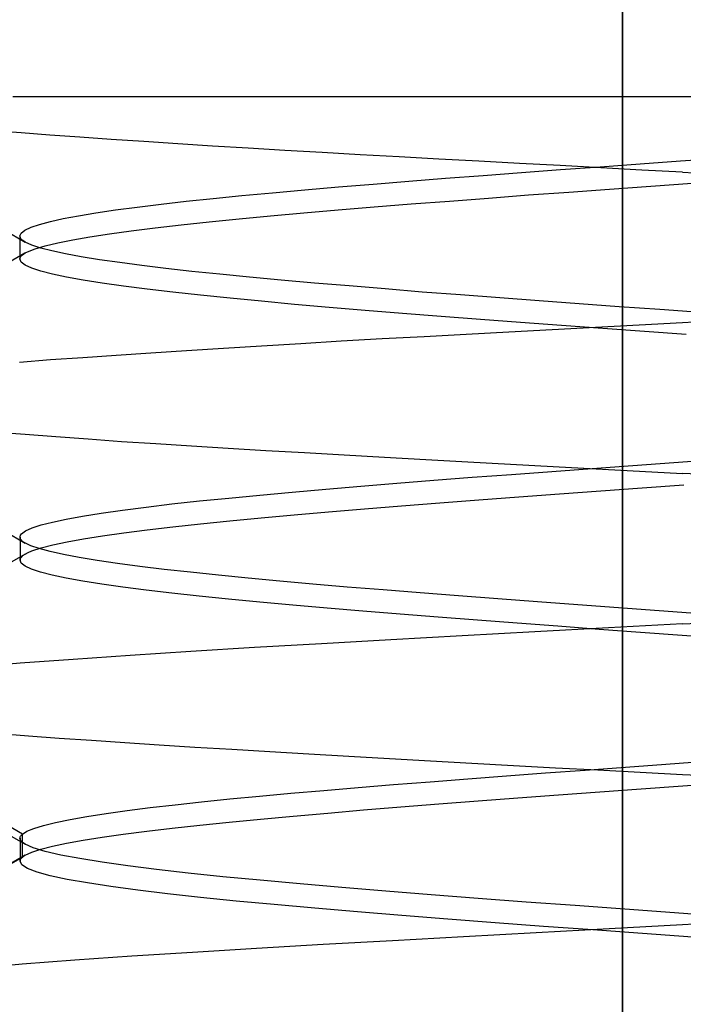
# Model space of a CAD drawing. Header units: millimetres. Extents: x 0 to 93, y -1.2 to 50.
# Tile 23 of 140: x 6.5 to 7.6, y 5.3 to 6.9. Entities that reach past the tile are written whole.
import ezdxf

# ---------------------------------------------------------------- set-up
doc = ezdxf.new("R2010")
doc.units = ezdxf.units.MM
doc.layers.add('MAIN-1', color=7, linetype='Continuous')
doc.layers.add('MAIN-2', color=7, linetype='Continuous')

msp = doc.modelspace()

# ---------------------------------------------------------------- linework, layer by layer
at = {"layer": 'MAIN-1'}
for p, q in [((7.5, 8), (7.5, 1.288)), ((6.5077, 5.5401), (6.5079, 5.5403)), ((6.5077, 5.5401), (6.5079, 5.5403)), ((6.5079, 5.5403), (6.5081, 5.5404)), ((6.5079, 5.5403), (6.5081, 5.5404)), ((6.5081, 5.5404), (6.5083, 5.5405)), ((6.5081, 5.5404), (6.5083, 5.5405)), ((6.5083, 5.5405), (6.5085, 5.5407)), ((6.5083, 5.5405), (6.5085, 5.5407)), ((6.5085, 5.5407), (6.5087, 5.5408)), ((6.5085, 5.5407), (6.5087, 5.5408)), ((6.5087, 5.5408), (6.509, 5.5409)), ((6.5087, 5.5408), (6.509, 5.5409))]:
    msp.add_line(p, q, dxfattribs=at)
at = {"layer": 'MAIN-2'}
for p, q in [((7.5, 9), (7.5, 0)), ((7.5, 0), (7.5, 9)), ((7.5, 0.8), (7.5, 8)), ((6.5652, 6.8), (6.4882, 6.8)), ((6.6482, 6.8), (6.5652, 6.8)), ((6.7336, 6.8), (6.6482, 6.8)), ((6.8191, 6.8), (6.7336, 6.8)), ((6.9035, 6.8), (6.8191, 6.8)), ((6.9878, 6.8), (6.9035, 6.8)), ((7.0766, 6.8), (6.9878, 6.8)), ((7.1734, 6.8), (7.0766, 6.8)), ((7.2744, 6.8), (7.1734, 6.8)), ((7.3741, 6.8), (7.2744, 6.8)), ((7.4702, 6.8), (7.3741, 6.8)), ((7.5628, 6.8), (7.4702, 6.8)), ((7.6537, 6.8), (7.5628, 6.8)), ((6.502, 6.7403), (6.4566, 6.7439)), ((6.502, 6.7403), (6.4566, 6.7439)), ((6.5497, 6.7367), (6.502, 6.7403)), ((6.5497, 6.7367), (6.502, 6.7403)), ((6.5996, 6.7331), (6.5497, 6.7367)), ((6.5996, 6.7331), (6.5497, 6.7367)), ((6.6517, 6.7295), (6.5996, 6.7331)), ((6.6517, 6.7295), (6.5996, 6.7331)), ((6.7059, 6.7258), (6.6517, 6.7295)), ((6.7059, 6.7258), (6.6517, 6.7295)), ((6.7619, 6.7222), (6.7059, 6.7258)), ((6.7619, 6.7222), (6.7059, 6.7258)), ((6.8196, 6.7185), (6.7619, 6.7222)), ((6.8196, 6.7185), (6.7619, 6.7222)), ((6.8789, 6.7148), (6.8196, 6.7185)), ((6.8789, 6.7148), (6.8196, 6.7185)), ((6.9396, 6.7112), (6.8789, 6.7148)), ((6.9396, 6.7112), (6.8789, 6.7148)), ((7.0016, 6.7075), (6.9396, 6.7112)), ((7.0016, 6.7075), (6.9396, 6.7112)), ((7.065, 6.7039), (7.0016, 6.7075)), ((7.065, 6.7039), (7.0016, 6.7075)), ((7.1296, 6.7003), (7.065, 6.7039)), ((7.1296, 6.7003), (7.065, 6.7039)), ((7.1953, 6.6967), (7.1296, 6.7003)), ((7.1953, 6.6967), (7.1296, 6.7003)), ((7.2618, 6.6931), (7.1953, 6.6967)), ((7.2618, 6.6931), (7.1953, 6.6967)), ((7.329, 6.6895), (7.2618, 6.6931)), ((7.329, 6.6895), (7.2618, 6.6931)), ((7.3965, 6.6859), (7.329, 6.6895)), ((7.3965, 6.6859), (7.329, 6.6895)), ((7.4631, 6.6841), (7.5295, 6.689)), ((7.4631, 6.6841), (7.5295, 6.689)), ((7.5295, 6.689), (7.5963, 6.6938)), ((7.5295, 6.689), (7.5963, 6.6938)), ((7.5963, 6.6938), (7.6631, 6.6987)), ((7.5963, 6.6938), (7.6631, 6.6987)), ((7.2689, 6.6697), (7.3326, 6.6745)), ((7.2689, 6.6697), (7.3326, 6.6745)), ((7.3326, 6.6745), (7.3974, 6.6793)), ((7.3326, 6.6745), (7.3974, 6.6793)), ((7.4643, 6.6823), (7.3965, 6.6859)), ((7.4643, 6.6823), (7.3965, 6.6859)), ((7.3974, 6.6793), (7.4631, 6.6841)), ((7.3974, 6.6793), (7.4631, 6.6841)), ((7.5321, 6.6786), (7.4643, 6.6823)), ((7.5321, 6.6786), (7.4643, 6.6823)), ((7.6, 6.675), (7.5321, 6.6786)), ((7.6, 6.675), (7.5321, 6.6786)), ((7.6, 6.675), (7.6711, 6.6712)), ((7.6, 6.675), (7.6711, 6.6712)), ((7.0287, 6.6506), (7.0865, 6.6554)), ((7.0287, 6.6506), (7.0865, 6.6554)), ((7.0865, 6.6554), (7.1458, 6.6602)), ((7.0865, 6.6554), (7.1458, 6.6602)), ((7.1458, 6.6602), (7.2066, 6.6649)), ((7.1458, 6.6602), (7.2066, 6.6649)), ((7.2066, 6.6649), (7.2689, 6.6697)), ((7.2066, 6.6649), (7.2689, 6.6697)), ((7.5471, 6.652), (7.6156, 6.657)), ((7.5471, 6.652), (7.6156, 6.657)), ((6.8684, 6.6361), (6.9191, 6.6409)), ((6.8684, 6.6361), (6.9191, 6.6409)), ((6.9191, 6.6409), (6.9727, 6.6458)), ((6.9191, 6.6409), (6.9727, 6.6458)), ((6.9727, 6.6458), (7.0287, 6.6506)), ((6.9727, 6.6458), (7.0287, 6.6506)), ((7.3439, 6.6372), (7.411, 6.6421)), ((7.3439, 6.6372), (7.411, 6.6421)), ((7.411, 6.6421), (7.4788, 6.6471)), ((7.411, 6.6421), (7.4788, 6.6471)), ((7.4788, 6.6471), (7.5471, 6.652)), ((7.4788, 6.6471), (7.5471, 6.652)), ((6.7342, 6.6219), (6.7762, 6.6267)), ((6.7342, 6.6219), (6.7762, 6.6267)), ((6.7762, 6.6267), (6.8208, 6.6314)), ((6.7762, 6.6267), (6.8208, 6.6314)), ((6.8208, 6.6314), (6.8684, 6.6361)), ((6.8208, 6.6314), (6.8684, 6.6361)), ((7.088, 6.6173), (7.1496, 6.6223)), ((7.088, 6.6173), (7.1496, 6.6223)), ((7.1496, 6.6223), (7.2129, 6.6272)), ((7.1496, 6.6223), (7.2129, 6.6272)), ((7.2129, 6.6272), (7.2778, 6.6322)), ((7.2129, 6.6272), (7.2778, 6.6322)), ((7.2778, 6.6322), (7.3439, 6.6372)), ((7.2778, 6.6322), (7.3439, 6.6372)), ((6.597, 6.6027), (6.6258, 6.6075)), ((6.597, 6.6027), (6.6258, 6.6075)), ((6.6258, 6.6075), (6.6585, 6.6123)), ((6.6258, 6.6075), (6.6585, 6.6123)), ((6.6585, 6.6123), (6.6948, 6.6171)), ((6.6585, 6.6123), (6.6948, 6.6171)), ((6.6948, 6.6171), (6.7342, 6.6219)), ((6.6948, 6.6171), (6.7342, 6.6219)), ((6.9161, 6.6025), (6.9711, 6.6074)), ((6.9161, 6.6025), (6.9711, 6.6074)), ((6.9711, 6.6074), (7.0284, 6.6124)), ((6.9711, 6.6074), (7.0284, 6.6124)), ((7.0284, 6.6124), (7.088, 6.6173)), ((7.0284, 6.6124), (7.088, 6.6173)), ((6.5327, 6.5884), (6.5506, 6.5932)), ((6.5327, 6.5884), (6.5506, 6.5932)), ((6.5506, 6.5932), (6.572, 6.5979)), ((6.5506, 6.5932), (6.572, 6.5979)), ((6.572, 6.5979), (6.597, 6.6027)), ((6.572, 6.5979), (6.597, 6.6027)), ((6.7679, 6.5876), (6.8143, 6.5925)), ((6.7679, 6.5876), (6.8143, 6.5925)), ((6.8143, 6.5925), (6.8638, 6.5975)), ((6.8143, 6.5925), (6.8638, 6.5975)), ((6.8638, 6.5975), (6.9161, 6.6025)), ((6.8638, 6.5975), (6.9161, 6.6025)), ((6.4752, 6.5786), (6.5087, 6.5591)), ((6.5, 6.5692), (6.502, 6.574)), ((6.5, 6.5692), (6.502, 6.574)), ((6.502, 6.574), (6.5082, 6.5788)), ((6.502, 6.574), (6.5082, 6.5788)), ((6.5082, 6.5788), (6.5185, 6.5836)), ((6.5082, 6.5788), (6.5185, 6.5836)), ((6.5185, 6.5836), (6.5327, 6.5884)), ((6.5185, 6.5836), (6.5327, 6.5884)), ((6.6487, 6.5727), (6.6849, 6.5777)), ((6.6487, 6.5727), (6.6849, 6.5777)), ((6.6849, 6.5777), (6.7247, 6.5826)), ((6.6849, 6.5777), (6.7247, 6.5826)), ((6.7247, 6.5826), (6.7679, 6.5876)), ((6.7247, 6.5826), (6.7679, 6.5876)), ((6.5003, 6.5675), (6.5, 6.5692)), ((6.5003, 6.5675), (6.5, 6.5692)), ((6.5001, 6.5692), (6.5001, 6.566)), ((6.5001, 6.566), (6.5001, 6.5628)), ((6.5001, 6.5628), (6.5001, 6.5596)), ((6.5001, 6.5596), (6.5001, 6.5565)), ((6.501, 6.5658), (6.5003, 6.5675)), ((6.501, 6.5658), (6.5003, 6.5675)), ((6.5023, 6.5641), (6.501, 6.5658)), ((6.5023, 6.5641), (6.501, 6.5658)), ((6.504, 6.5624), (6.5023, 6.5641)), ((6.504, 6.5624), (6.5023, 6.5641)), ((6.5063, 6.5607), (6.504, 6.5624)), ((6.5063, 6.5607), (6.504, 6.5624)), ((6.509, 6.559), (6.5063, 6.5607)), ((6.509, 6.559), (6.5063, 6.5607)), ((6.5198, 6.554), (6.509, 6.559)), ((6.5198, 6.554), (6.509, 6.559)), ((6.542, 6.5529), (6.5628, 6.5578)), ((6.542, 6.5529), (6.5628, 6.5578)), ((6.5628, 6.5578), (6.5876, 6.5628)), ((6.5628, 6.5578), (6.5876, 6.5628)), ((6.5876, 6.5628), (6.6163, 6.5678)), ((6.5876, 6.5628), (6.6163, 6.5678)), ((6.6163, 6.5678), (6.6487, 6.5727)), ((6.6163, 6.5678), (6.6487, 6.5727)), ((6.5084, 6.5406), (6.4748, 6.5211)), ((6.5001, 6.5565), (6.5001, 6.5533)), ((6.5001, 6.5533), (6.5001, 6.5501)), ((6.5001, 6.5501), (6.5001, 6.5469)), ((6.5001, 6.5469), (6.5001, 6.5437)), ((6.5001, 6.5437), (6.5001, 6.5405)), ((6.5001, 6.5405), (6.5001, 6.5373)), ((6.5057, 6.539), (6.5089, 6.541)), ((6.5057, 6.539), (6.5089, 6.541)), ((6.5089, 6.541), (6.5127, 6.543)), ((6.5089, 6.541), (6.5127, 6.543)), ((6.5127, 6.543), (6.5253, 6.5479)), ((6.5127, 6.543), (6.5253, 6.5479)), ((6.5345, 6.549), (6.5198, 6.554)), ((6.5345, 6.549), (6.5198, 6.554)), ((6.5253, 6.5479), (6.542, 6.5529)), ((6.5253, 6.5479), (6.542, 6.5529)), ((6.5532, 6.5442), (6.5345, 6.549)), ((6.5532, 6.5442), (6.5345, 6.549)), ((6.5756, 6.5394), (6.5532, 6.5442)), ((6.5756, 6.5394), (6.5532, 6.5442)), ((6.5001, 6.5373), (6.5001, 6.5342)), ((6.5001, 6.5342), (6.5001, 6.531)), ((6.5001, 6.531), (6.5004, 6.533)), ((6.5001, 6.531), (6.5004, 6.533)), ((6.5023, 6.5259), (6.5001, 6.531)), ((6.5023, 6.5259), (6.5001, 6.531)), ((6.5004, 6.533), (6.5015, 6.535)), ((6.5004, 6.533), (6.5015, 6.535)), ((6.5015, 6.535), (6.5032, 6.537)), ((6.5015, 6.535), (6.5032, 6.537)), ((6.5088, 6.5209), (6.5023, 6.5259)), ((6.5088, 6.5209), (6.5023, 6.5259)), ((6.5032, 6.537), (6.5057, 6.539)), ((6.5032, 6.537), (6.5057, 6.539)), ((6.6019, 6.5346), (6.5756, 6.5394)), ((6.6019, 6.5346), (6.5756, 6.5394)), ((6.632, 6.5297), (6.6019, 6.5346)), ((6.632, 6.5297), (6.6019, 6.5346)), ((6.6656, 6.5249), (6.632, 6.5297)), ((6.6656, 6.5249), (6.632, 6.5297)), ((6.7025, 6.52), (6.6656, 6.5249)), ((6.7025, 6.52), (6.6656, 6.5249)), ((6.5196, 6.5159), (6.5088, 6.5209)), ((6.5196, 6.5159), (6.5088, 6.5209)), ((6.5347, 6.5109), (6.5196, 6.5159)), ((6.5347, 6.5109), (6.5196, 6.5159)), ((6.554, 6.5058), (6.5347, 6.5109)), ((6.554, 6.5058), (6.5347, 6.5109)), ((6.7424, 6.5152), (6.7025, 6.52)), ((6.7424, 6.5152), (6.7025, 6.52)), ((6.7855, 6.5103), (6.7424, 6.5152)), ((6.7855, 6.5103), (6.7424, 6.5152)), ((6.8318, 6.5055), (6.7855, 6.5103)), ((6.8318, 6.5055), (6.7855, 6.5103)), ((6.5775, 6.5008), (6.554, 6.5058)), ((6.5775, 6.5008), (6.554, 6.5058)), ((6.605, 6.4958), (6.5775, 6.5008)), ((6.605, 6.4958), (6.5775, 6.5008)), ((6.6366, 6.4908), (6.605, 6.4958)), ((6.6366, 6.4908), (6.605, 6.4958)), ((6.8813, 6.5007), (6.8318, 6.5055)), ((6.8813, 6.5007), (6.8318, 6.5055)), ((6.9339, 6.4959), (6.8813, 6.5007)), ((6.9339, 6.4959), (6.8813, 6.5007)), ((6.989, 6.491), (6.9339, 6.4959)), ((6.989, 6.491), (6.9339, 6.4959)), ((6.6721, 6.4858), (6.6366, 6.4908)), ((6.6721, 6.4858), (6.6366, 6.4908)), ((6.7112, 6.4807), (6.6721, 6.4858)), ((6.7112, 6.4807), (6.6721, 6.4858)), ((6.7538, 6.4757), (6.7112, 6.4807)), ((6.7538, 6.4757), (6.7112, 6.4807)), ((6.7998, 6.4707), (6.7538, 6.4757)), ((6.7998, 6.4707), (6.7538, 6.4757)), ((7.0466, 6.4861), (6.989, 6.491)), ((7.0466, 6.4861), (6.989, 6.491)), ((7.1062, 6.4811), (7.0466, 6.4861)), ((7.1062, 6.4811), (7.0466, 6.4861)), ((7.1679, 6.4761), (7.1062, 6.4811)), ((7.1679, 6.4761), (7.1062, 6.4811)), ((7.2314, 6.4712), (7.1679, 6.4761)), ((7.2314, 6.4712), (7.1679, 6.4761)), ((6.8489, 6.4657), (6.7998, 6.4707)), ((6.8489, 6.4657), (6.7998, 6.4707)), ((6.901, 6.4607), (6.8489, 6.4657)), ((6.901, 6.4607), (6.8489, 6.4657)), ((6.9559, 6.4556), (6.901, 6.4607)), ((6.9559, 6.4556), (6.901, 6.4607)), ((7.2963, 6.4663), (7.2314, 6.4712)), ((7.2963, 6.4663), (7.2314, 6.4712)), ((7.362, 6.4614), (7.2963, 6.4663)), ((7.362, 6.4614), (7.2963, 6.4663)), ((7.4281, 6.4566), (7.362, 6.4614)), ((7.4281, 6.4566), (7.362, 6.4614)), ((7.0134, 6.4506), (6.9559, 6.4556)), ((7.0134, 6.4506), (6.9559, 6.4556)), ((7.0733, 6.4456), (7.0134, 6.4506)), ((7.0733, 6.4456), (7.0134, 6.4506)), ((7.1352, 6.4406), (7.0733, 6.4456)), ((7.1352, 6.4406), (7.0733, 6.4456)), ((7.4948, 6.4517), (7.4281, 6.4566)), ((7.4948, 6.4517), (7.4281, 6.4566)), ((7.562, 6.4469), (7.4948, 6.4517)), ((7.562, 6.4469), (7.4948, 6.4517)), ((7.6297, 6.4419), (7.562, 6.4469)), ((7.6297, 6.4419), (7.562, 6.4469)), ((7.199, 6.4356), (7.1352, 6.4406)), ((7.199, 6.4356), (7.1352, 6.4406)), ((7.2644, 6.4305), (7.199, 6.4356)), ((7.2644, 6.4305), (7.199, 6.4356)), ((7.3311, 6.4255), (7.2644, 6.4305)), ((7.3311, 6.4255), (7.2644, 6.4305)), ((7.6742, 6.4289), (7.6, 6.4249)), ((7.6742, 6.4289), (7.6, 6.4249)), ((7.3832, 6.4132), (7.3117, 6.4094)), ((7.3832, 6.4132), (7.3117, 6.4094)), ((7.3989, 6.4205), (7.3311, 6.4255)), ((7.3989, 6.4205), (7.3311, 6.4255)), ((7.4552, 6.4171), (7.3832, 6.4132)), ((7.4552, 6.4171), (7.3832, 6.4132)), ((7.4674, 6.4155), (7.3989, 6.4205)), ((7.4674, 6.4155), (7.3989, 6.4205)), ((7.5276, 6.421), (7.4552, 6.4171)), ((7.5276, 6.421), (7.4552, 6.4171)), ((7.5365, 6.4105), (7.4674, 6.4155)), ((7.5365, 6.4105), (7.4674, 6.4155)), ((7.6, 6.4249), (7.5276, 6.421)), ((7.6, 6.4249), (7.5276, 6.421)), ((7.6058, 6.4054), (7.5365, 6.4105)), ((7.6058, 6.4054), (7.5365, 6.4105)), ((7.0332, 6.3942), (6.9663, 6.3903)), ((7.0332, 6.3942), (6.9663, 6.3903)), ((7.1015, 6.3981), (7.0332, 6.3942)), ((7.1015, 6.3981), (7.0332, 6.3942)), ((7.1707, 6.4019), (7.1015, 6.3981)), ((7.1707, 6.4019), (7.1015, 6.3981)), ((7.2409, 6.4056), (7.1707, 6.4019)), ((7.2409, 6.4056), (7.1707, 6.4019)), ((7.3117, 6.4094), (7.2409, 6.4056)), ((7.3117, 6.4094), (7.2409, 6.4056)), ((6.7767, 6.3786), (6.7174, 6.3747)), ((6.7767, 6.3786), (6.7174, 6.3747)), ((6.8379, 6.3825), (6.7767, 6.3786)), ((6.8379, 6.3825), (6.7767, 6.3786)), ((6.9011, 6.3864), (6.8379, 6.3825)), ((6.9011, 6.3864), (6.8379, 6.3825)), ((6.9663, 6.3903), (6.9011, 6.3864)), ((6.9663, 6.3903), (6.9011, 6.3864)), ((6.5506, 6.3632), (6.4993, 6.3593)), ((6.5506, 6.3632), (6.4993, 6.3593)), ((6.6042, 6.367), (6.5506, 6.3632)), ((6.6042, 6.367), (6.5506, 6.3632)), ((6.6599, 6.3708), (6.6042, 6.367)), ((6.6599, 6.3708), (6.6042, 6.367)), ((6.7174, 6.3747), (6.6599, 6.3708)), ((6.7174, 6.3747), (6.6599, 6.3708)), ((6.46, 6.2437), (6.5088, 6.2398)), ((6.46, 6.2437), (6.5088, 6.2398)), ((6.5088, 6.2398), (6.5599, 6.2359)), ((6.5088, 6.2398), (6.5599, 6.2359)), ((6.5599, 6.2359), (6.6131, 6.232)), ((6.5599, 6.2359), (6.6131, 6.232)), ((6.6131, 6.232), (6.6684, 6.2281)), ((6.6131, 6.232), (6.6684, 6.2281)), ((6.6684, 6.2281), (6.7257, 6.2243)), ((6.6684, 6.2281), (6.7257, 6.2243)), ((6.7257, 6.2243), (6.7847, 6.2205)), ((6.7257, 6.2243), (6.7847, 6.2205)), ((6.7847, 6.2205), (6.8455, 6.2167)), ((6.7847, 6.2205), (6.8455, 6.2167)), ((6.8455, 6.2167), (6.9081, 6.213)), ((6.8455, 6.2167), (6.9081, 6.213)), ((6.9081, 6.213), (6.9723, 6.2093)), ((6.9081, 6.213), (6.9723, 6.2093)), ((6.9723, 6.2093), (7.0381, 6.2056)), ((6.9723, 6.2093), (7.0381, 6.2056)), ((7.0381, 6.2056), (7.1053, 6.2018)), ((7.0381, 6.2056), (7.1053, 6.2018)), ((7.1053, 6.2018), (7.1739, 6.198)), ((7.1053, 6.2018), (7.1739, 6.198)), ((7.1739, 6.198), (7.2435, 6.1941)), ((7.1739, 6.198), (7.2435, 6.1941)), ((7.5853, 6.1929), (7.6533, 6.1979)), ((7.5853, 6.1929), (7.6533, 6.1979)), ((7.2435, 6.1941), (7.314, 6.1902)), ((7.2435, 6.1941), (7.314, 6.1902)), ((7.314, 6.1902), (7.3851, 6.1863)), ((7.314, 6.1902), (7.3851, 6.1863)), ((7.3827, 6.1782), (7.4499, 6.1831)), ((7.3827, 6.1782), (7.4499, 6.1831)), ((7.3851, 6.1863), (7.4565, 6.1825)), ((7.3851, 6.1863), (7.4565, 6.1825)), ((7.4499, 6.1831), (7.5175, 6.188)), ((7.4499, 6.1831), (7.5175, 6.188)), ((7.4565, 6.1825), (7.5282, 6.1786)), ((7.4565, 6.1825), (7.5282, 6.1786)), ((7.5175, 6.188), (7.5853, 6.1929)), ((7.5175, 6.188), (7.5853, 6.1929)), ((7.1871, 6.1635), (7.2508, 6.1684)), ((7.1871, 6.1635), (7.2508, 6.1684)), ((7.2508, 6.1684), (7.3161, 6.1733)), ((7.2508, 6.1684), (7.3161, 6.1733)), ((7.3161, 6.1733), (7.3827, 6.1782)), ((7.3161, 6.1733), (7.3827, 6.1782)), ((7.5282, 6.1786), (7.6, 6.1748)), ((7.5282, 6.1786), (7.6, 6.1748)), ((7.672, 6.1711), (7.6, 6.1748)), ((7.672, 6.1711), (7.6, 6.1748)), ((6.9519, 6.1438), (7.0078, 6.1487)), ((6.9519, 6.1438), (7.0078, 6.1487)), ((7.0078, 6.1487), (7.0657, 6.1536)), ((7.0078, 6.1487), (7.0657, 6.1536)), ((7.0657, 6.1536), (7.1254, 6.1586)), ((7.0657, 6.1536), (7.1254, 6.1586)), ((7.1254, 6.1586), (7.1871, 6.1635)), ((7.1254, 6.1586), (7.1871, 6.1635)), ((7.464, 6.146), (7.5328, 6.151)), ((7.464, 6.146), (7.5328, 6.151)), ((7.5328, 6.151), (7.6018, 6.156)), ((7.5328, 6.151), (7.6018, 6.156)), ((6.7979, 6.1291), (6.8467, 6.134)), ((6.7979, 6.1291), (6.8467, 6.134)), ((6.8467, 6.134), (6.8981, 6.1389)), ((6.8467, 6.134), (6.8981, 6.1389)), ((6.8981, 6.1389), (6.9519, 6.1438)), ((6.8981, 6.1389), (6.9519, 6.1438)), ((7.2619, 6.131), (7.3283, 6.136)), ((7.2619, 6.131), (7.3283, 6.136)), ((7.3283, 6.136), (7.3957, 6.141)), ((7.3283, 6.136), (7.3957, 6.141)), ((7.3957, 6.141), (7.464, 6.146)), ((7.3957, 6.141), (7.464, 6.146)), ((6.6701, 6.1138), (6.7093, 6.119)), ((6.6701, 6.1138), (6.7093, 6.119)), ((6.7093, 6.119), (6.752, 6.1241)), ((6.7093, 6.119), (6.752, 6.1241)), ((6.752, 6.1241), (6.7979, 6.1291)), ((6.752, 6.1241), (6.7979, 6.1291)), ((7.0124, 6.111), (7.0719, 6.116)), ((7.0124, 6.111), (7.0719, 6.116)), ((7.0719, 6.116), (7.1335, 6.121)), ((7.0719, 6.116), (7.1335, 6.121)), ((7.1335, 6.121), (7.1969, 6.126)), ((7.1335, 6.121), (7.1969, 6.126)), ((7.1969, 6.126), (7.2619, 6.131)), ((7.1969, 6.126), (7.2619, 6.131)), ((6.5542, 6.0941), (6.5769, 6.0989)), ((6.5542, 6.0941), (6.5769, 6.0989)), ((6.5769, 6.0989), (6.6037, 6.1038)), ((6.5769, 6.0989), (6.6037, 6.1038)), ((6.6037, 6.1038), (6.6348, 6.1088)), ((6.6037, 6.1038), (6.6348, 6.1088)), ((6.6348, 6.1088), (6.6701, 6.1138)), ((6.6348, 6.1088), (6.6701, 6.1138)), ((6.8486, 6.096), (6.9005, 6.101)), ((6.8486, 6.096), (6.9005, 6.101)), ((6.9005, 6.101), (6.9552, 6.106)), ((6.9005, 6.101), (6.9552, 6.106)), ((6.9552, 6.106), (7.0124, 6.111)), ((6.9552, 6.106), (7.0124, 6.111)), ((6.5095, 6.0795), (6.5204, 6.0844)), ((6.5095, 6.0795), (6.5204, 6.0844)), ((6.5204, 6.0844), (6.5354, 6.0893)), ((6.5204, 6.0844), (6.5354, 6.0893)), ((6.5354, 6.0893), (6.5542, 6.0941)), ((6.5354, 6.0893), (6.5542, 6.0941)), ((6.7114, 6.081), (6.7538, 6.086)), ((6.7114, 6.081), (6.7538, 6.086)), ((6.7538, 6.086), (6.7996, 6.091)), ((6.7538, 6.086), (6.7996, 6.091)), ((6.7996, 6.091), (6.8486, 6.096)), ((6.7996, 6.091), (6.8486, 6.096)), ((6.475, 6.0787), (6.5086, 6.0592)), ((6.5002, 6.0696), (6.5009, 6.0721)), ((6.5002, 6.0696), (6.5009, 6.0721)), ((6.5005, 6.067), (6.5002, 6.0696)), ((6.5005, 6.067), (6.5002, 6.0696)), ((6.5002, 6.0691), (6.5002, 6.0659)), ((6.5019, 6.0645), (6.5005, 6.067)), ((6.5019, 6.0645), (6.5005, 6.067)), ((6.5009, 6.0721), (6.5028, 6.0746)), ((6.5009, 6.0721), (6.5028, 6.0746)), ((6.5028, 6.0746), (6.5095, 6.0795)), ((6.5028, 6.0746), (6.5095, 6.0795)), ((6.6058, 6.066), (6.6373, 6.071)), ((6.6058, 6.066), (6.6373, 6.071)), ((6.6373, 6.071), (6.6725, 6.076)), ((6.6373, 6.071), (6.6725, 6.076)), ((6.6725, 6.076), (6.7114, 6.081)), ((6.6725, 6.076), (6.7114, 6.081)), ((6.5002, 6.0659), (6.5002, 6.0628)), ((6.5002, 6.0628), (6.5002, 6.0596)), ((6.5002, 6.0596), (6.5002, 6.0564)), ((6.5002, 6.0564), (6.5002, 6.0532)), ((6.5002, 6.0532), (6.5002, 6.0501)), ((6.5002, 6.0501), (6.5002, 6.0469)), ((6.5044, 6.062), (6.5019, 6.0645)), ((6.5044, 6.062), (6.5019, 6.0645)), ((6.508, 6.0595), (6.5044, 6.062)), ((6.508, 6.0595), (6.5044, 6.062)), ((6.5179, 6.0547), (6.508, 6.0595)), ((6.5179, 6.0547), (6.508, 6.0595)), ((6.5319, 6.0499), (6.5179, 6.0547)), ((6.5319, 6.0499), (6.5179, 6.0547)), ((6.5199, 6.046), (6.5352, 6.051)), ((6.5199, 6.046), (6.5352, 6.051)), ((6.55, 6.045), (6.5319, 6.0499)), ((6.55, 6.045), (6.5319, 6.0499)), ((6.5352, 6.051), (6.5547, 6.056)), ((6.5352, 6.051), (6.5547, 6.056)), ((6.5547, 6.056), (6.5783, 6.061)), ((6.5547, 6.056), (6.5783, 6.061)), ((6.5783, 6.061), (6.6058, 6.066)), ((6.5783, 6.061), (6.6058, 6.066)), ((6.5086, 6.0409), (6.475, 6.0213)), ((6.5002, 6.0469), (6.5002, 6.0437)), ((6.5002, 6.0437), (6.5002, 6.0405)), ((6.5002, 6.0405), (6.5002, 6.0373)), ((6.5002, 6.0373), (6.5002, 6.0341)), ((6.5002, 6.0341), (6.5002, 6.031)), ((6.5007, 6.0334), (6.5024, 6.036)), ((6.5007, 6.0334), (6.5024, 6.036)), ((6.5024, 6.036), (6.5051, 6.0385)), ((6.5024, 6.036), (6.5051, 6.0385)), ((6.5051, 6.0385), (6.5089, 6.041)), ((6.5051, 6.0385), (6.5089, 6.041)), ((6.5089, 6.041), (6.5139, 6.0435)), ((6.5089, 6.041), (6.5139, 6.0435)), ((6.5139, 6.0435), (6.5199, 6.046)), ((6.5139, 6.0435), (6.5199, 6.046)), ((6.5721, 6.0401), (6.55, 6.045)), ((6.5721, 6.0401), (6.55, 6.045)), ((6.5982, 6.0352), (6.5721, 6.0401)), ((6.5982, 6.0352), (6.5721, 6.0401)), ((6.6282, 6.0302), (6.5982, 6.0352)), ((6.6282, 6.0302), (6.5982, 6.0352)), ((6.5002, 6.0309), (6.5007, 6.0334)), ((6.5002, 6.0309), (6.5007, 6.0334)), ((6.5023, 6.0259), (6.5002, 6.0309)), ((6.5023, 6.0259), (6.5002, 6.0309)), ((6.5088, 6.0209), (6.5023, 6.0259)), ((6.5088, 6.0209), (6.5023, 6.0259)), ((6.5195, 6.0159), (6.5088, 6.0209)), ((6.5195, 6.0159), (6.5088, 6.0209)), ((6.6619, 6.0253), (6.6282, 6.0302)), ((6.6619, 6.0253), (6.6282, 6.0302)), ((6.6991, 6.0204), (6.6619, 6.0253)), ((6.6991, 6.0204), (6.6619, 6.0253)), ((6.7396, 6.0155), (6.6991, 6.0204)), ((6.7396, 6.0155), (6.6991, 6.0204)), ((6.5344, 6.0109), (6.5195, 6.0159)), ((6.5344, 6.0109), (6.5195, 6.0159)), ((6.5536, 6.0059), (6.5344, 6.0109)), ((6.5536, 6.0059), (6.5344, 6.0109)), ((6.5769, 6.0009), (6.5536, 6.0059)), ((6.5769, 6.0009), (6.5536, 6.0059)), ((6.6044, 5.9959), (6.5769, 6.0009)), ((6.6044, 5.9959), (6.5769, 6.0009)), ((6.7831, 6.0107), (6.7396, 6.0155)), ((6.7831, 6.0107), (6.7396, 6.0155)), ((6.8296, 6.0059), (6.7831, 6.0107)), ((6.8296, 6.0059), (6.7831, 6.0107)), ((6.8791, 6.001), (6.8296, 6.0059)), ((6.8791, 6.001), (6.8296, 6.0059)), ((6.9313, 5.9961), (6.8791, 6.001)), ((6.9313, 5.9961), (6.8791, 6.001)), ((6.6358, 5.9909), (6.6044, 5.9959)), ((6.6358, 5.9909), (6.6044, 5.9959)), ((6.671, 5.9859), (6.6358, 5.9909)), ((6.671, 5.9859), (6.6358, 5.9909)), ((6.7098, 5.9809), (6.671, 5.9859)), ((6.7098, 5.9809), (6.671, 5.9859)), ((6.9862, 5.9911), (6.9313, 5.9961)), ((6.9862, 5.9911), (6.9313, 5.9961)), ((7.0434, 5.9862), (6.9862, 5.9911)), ((7.0434, 5.9862), (6.9862, 5.9911)), ((7.1029, 5.9813), (7.0434, 5.9862)), ((7.1029, 5.9813), (7.0434, 5.9862)), ((6.752, 5.9759), (6.7098, 5.9809)), ((6.752, 5.9759), (6.7098, 5.9809)), ((6.7976, 5.9709), (6.752, 5.9759)), ((6.7976, 5.9709), (6.752, 5.9759)), ((6.8464, 5.9659), (6.7976, 5.9709)), ((6.8464, 5.9659), (6.7976, 5.9709)), ((7.1645, 5.9764), (7.1029, 5.9813)), ((7.1645, 5.9764), (7.1029, 5.9813)), ((7.2279, 5.9715), (7.1645, 5.9764)), ((7.2279, 5.9715), (7.1645, 5.9764)), ((7.293, 5.9666), (7.2279, 5.9715)), ((7.293, 5.9666), (7.2279, 5.9715)), ((6.8982, 5.9609), (6.8464, 5.9659)), ((6.8982, 5.9609), (6.8464, 5.9659)), ((6.9528, 5.9559), (6.8982, 5.9609)), ((6.9528, 5.9559), (6.8982, 5.9609)), ((7.0099, 5.9509), (6.9528, 5.9559)), ((7.0099, 5.9509), (6.9528, 5.9559)), ((7.3591, 5.9617), (7.293, 5.9666)), ((7.3591, 5.9617), (7.293, 5.9666)), ((7.4261, 5.9567), (7.3591, 5.9617)), ((7.4261, 5.9567), (7.3591, 5.9617)), ((7.4935, 5.9517), (7.4261, 5.9567)), ((7.4935, 5.9517), (7.4261, 5.9567)), ((7.5611, 5.9468), (7.4935, 5.9517)), ((7.5611, 5.9468), (7.4935, 5.9517)), ((7.0694, 5.9459), (7.0099, 5.9509)), ((7.0694, 5.9459), (7.0099, 5.9509)), ((7.1309, 5.9409), (7.0694, 5.9459)), ((7.1309, 5.9409), (7.0694, 5.9459)), ((7.1943, 5.9359), (7.1309, 5.9409)), ((7.1943, 5.9359), (7.1309, 5.9409)), ((7.2593, 5.9309), (7.1943, 5.9359)), ((7.2593, 5.9309), (7.1943, 5.9359)), ((7.6287, 5.9419), (7.5611, 5.9468)), ((7.6287, 5.9419), (7.5611, 5.9468)), ((7.3256, 5.9259), (7.2593, 5.9309)), ((7.3256, 5.9259), (7.2593, 5.9309)), ((7.393, 5.9209), (7.3256, 5.9259)), ((7.393, 5.9209), (7.3256, 5.9259)), ((7.4612, 5.9159), (7.393, 5.9209)), ((7.4612, 5.9159), (7.393, 5.9209)), ((7.6, 5.9249), (7.4768, 5.9184)), ((7.6, 5.9249), (7.4768, 5.9184)), ((7.6, 5.9249), (7.6722, 5.9287)), ((7.6, 5.9249), (7.6722, 5.9287)), ((7.2339, 5.9053), (7.1157, 5.8987)), ((7.2339, 5.9053), (7.1157, 5.8987)), ((7.3545, 5.9119), (7.2339, 5.9053)), ((7.3545, 5.9119), (7.2339, 5.9053)), ((7.4768, 5.9184), (7.3545, 5.9119)), ((7.4768, 5.9184), (7.3545, 5.9119)), ((7.53, 5.9109), (7.4612, 5.9159)), ((7.53, 5.9109), (7.4612, 5.9159)), ((7.5991, 5.9059), (7.53, 5.9109)), ((7.5991, 5.9059), (7.53, 5.9109)), ((7.6682, 5.9009), (7.5991, 5.9059)), ((7.6682, 5.9009), (7.5991, 5.9059)), ((7.0006, 5.8921), (6.8896, 5.8855)), ((7.0006, 5.8921), (6.8896, 5.8855)), ((7.1157, 5.8987), (7.0006, 5.8921)), ((7.1157, 5.8987), (7.0006, 5.8921)), ((6.6828, 5.8725), (6.5882, 5.866)), ((6.6828, 5.8725), (6.5882, 5.866)), ((6.7835, 5.879), (6.6828, 5.8725)), ((6.7835, 5.879), (6.6828, 5.8725)), ((6.8896, 5.8855), (6.7835, 5.879)), ((6.8896, 5.8855), (6.7835, 5.879)), ((6.5006, 5.8595), (6.421, 5.853)), ((6.5006, 5.8595), (6.421, 5.853)), ((6.5882, 5.866), (6.5006, 5.8595)), ((6.5882, 5.866), (6.5006, 5.8595)), ((6.5041, 5.5758), (6.1054, 5.8068)), ((6.5041, 5.5758), (6.1054, 5.8068)), ((6.4656, 5.7431), (6.5142, 5.7393)), ((6.4656, 5.7431), (6.5142, 5.7393)), ((6.5142, 5.7393), (6.5652, 5.7354)), ((6.5142, 5.7393), (6.5652, 5.7354)), ((6.5652, 5.7354), (6.6186, 5.7317)), ((6.5652, 5.7354), (6.6186, 5.7317)), ((6.6186, 5.7317), (6.674, 5.7279)), ((6.6186, 5.7317), (6.674, 5.7279)), ((6.674, 5.7279), (6.7314, 5.7242)), ((6.674, 5.7279), (6.7314, 5.7242)), ((6.7314, 5.7242), (6.7906, 5.7205)), ((6.7314, 5.7242), (6.7906, 5.7205)), ((6.7906, 5.7205), (6.8518, 5.7167)), ((6.7906, 5.7205), (6.8518, 5.7167)), ((6.8518, 5.7167), (6.9149, 5.7129)), ((6.8518, 5.7167), (6.9149, 5.7129)), ((6.9149, 5.7129), (6.9797, 5.7091)), ((6.9149, 5.7129), (6.9797, 5.7091)), ((6.9797, 5.7091), (7.0459, 5.7052)), ((6.9797, 5.7091), (7.0459, 5.7052)), ((7.0459, 5.7052), (7.1132, 5.7013)), ((7.0459, 5.7052), (7.1132, 5.7013)), ((7.1132, 5.7013), (7.1813, 5.6974)), ((7.1132, 5.7013), (7.1813, 5.6974)), ((7.1813, 5.6974), (7.25, 5.6936)), ((7.1813, 5.6974), (7.25, 5.6936)), ((7.25, 5.6936), (7.3194, 5.6898)), ((7.25, 5.6936), (7.3194, 5.6898)), ((7.5051, 5.6872), (7.572, 5.692)), ((7.5051, 5.6872), (7.572, 5.692)), ((7.572, 5.692), (7.639, 5.6969)), ((7.572, 5.692), (7.639, 5.6969)), ((7.3074, 5.6726), (7.3724, 5.6775)), ((7.3074, 5.6726), (7.3724, 5.6775)), ((7.3194, 5.6898), (7.3892, 5.6861)), ((7.3194, 5.6898), (7.3892, 5.6861)), ((7.3724, 5.6775), (7.4384, 5.6823)), ((7.3724, 5.6775), (7.4384, 5.6823)), ((7.3892, 5.6861), (7.4594, 5.6824)), ((7.3892, 5.6861), (7.4594, 5.6824)), ((7.4384, 5.6823), (7.5051, 5.6872)), ((7.4384, 5.6823), (7.5051, 5.6872)), ((7.4594, 5.6824), (7.5297, 5.6787)), ((7.4594, 5.6824), (7.5297, 5.6787)), ((7.5297, 5.6787), (7.6, 5.6751)), ((7.5297, 5.6787), (7.6, 5.6751)), ((7.6, 5.6751), (7.6727, 5.6713)), ((7.6, 5.6751), (7.6727, 5.6713)), ((7.0612, 5.6533), (7.1202, 5.6581)), ((7.0612, 5.6533), (7.1202, 5.6581)), ((7.1202, 5.6581), (7.1811, 5.6629)), ((7.1202, 5.6581), (7.1811, 5.6629)), ((7.1811, 5.6629), (7.2435, 5.6678)), ((7.1811, 5.6629), (7.2435, 5.6678)), ((7.2435, 5.6678), (7.3074, 5.6726)), ((7.2435, 5.6678), (7.3074, 5.6726)), ((7.6003, 5.6559), (7.6694, 5.6609)), ((7.6003, 5.6559), (7.6694, 5.6609)), ((6.8978, 5.639), (6.9498, 5.6437)), ((6.8978, 5.639), (6.9498, 5.6437)), ((6.9498, 5.6437), (7.0043, 5.6485)), ((6.9498, 5.6437), (7.0043, 5.6485)), ((7.0043, 5.6485), (7.0612, 5.6533)), ((7.0043, 5.6485), (7.0612, 5.6533)), ((7.3942, 5.6409), (7.4624, 5.6459)), ((7.3942, 5.6409), (7.4624, 5.6459)), ((7.4624, 5.6459), (7.5312, 5.6509)), ((7.4624, 5.6459), (7.5312, 5.6509)), ((7.5312, 5.6509), (7.6003, 5.6559)), ((7.5312, 5.6509), (7.6003, 5.6559)), ((6.7575, 5.6246), (6.8015, 5.6294)), ((6.7575, 5.6246), (6.8015, 5.6294)), ((6.8015, 5.6294), (6.8484, 5.6342)), ((6.8015, 5.6294), (6.8484, 5.6342)), ((6.8484, 5.6342), (6.8978, 5.639)), ((6.8484, 5.6342), (6.8978, 5.639)), ((7.132, 5.6209), (7.1954, 5.6259)), ((7.132, 5.6209), (7.1954, 5.6259)), ((7.1954, 5.6259), (7.2604, 5.6309)), ((7.1954, 5.6259), (7.2604, 5.6309)), ((7.2604, 5.6309), (7.3267, 5.6359)), ((7.2604, 5.6309), (7.3267, 5.6359)), ((7.3267, 5.6359), (7.3942, 5.6409)), ((7.3267, 5.6359), (7.3942, 5.6409)), ((6.6112, 5.6051), (6.6429, 5.61)), ((6.6112, 5.6051), (6.6429, 5.61)), ((6.6429, 5.61), (6.6779, 5.6149)), ((6.6429, 5.61), (6.6779, 5.6149)), ((6.6779, 5.6149), (6.7162, 5.6198)), ((6.6779, 5.6149), (6.7162, 5.6198)), ((6.7162, 5.6198), (6.7575, 5.6246)), ((6.7162, 5.6198), (6.7575, 5.6246)), ((6.9537, 5.6059), (7.0109, 5.6109)), ((6.9537, 5.6059), (7.0109, 5.6109)), ((7.0109, 5.6109), (7.0705, 5.6159)), ((7.0109, 5.6109), (7.0705, 5.6159)), ((7.0705, 5.6159), (7.132, 5.6209)), ((7.0705, 5.6159), (7.132, 5.6209)), ((6.5391, 5.5903), (6.5591, 5.5952)), ((6.5391, 5.5903), (6.5591, 5.5952)), ((6.5591, 5.5952), (6.5832, 5.6002)), ((6.5591, 5.5952), (6.5832, 5.6002)), ((6.5832, 5.6002), (6.6112, 5.6051)), ((6.5832, 5.6002), (6.6112, 5.6051)), ((6.7984, 5.5909), (6.8472, 5.5959)), ((6.7984, 5.5909), (6.8472, 5.5959)), ((6.8472, 5.5959), (6.8991, 5.6009)), ((6.8472, 5.5959), (6.8991, 5.6009)), ((6.8991, 5.6009), (6.9537, 5.6059)), ((6.8991, 5.6009), (6.9537, 5.6059)), ((6.475, 5.5787), (6.5086, 5.5591)), ((6.475, 5.5787), (6.5086, 5.5591)), ((6.5029, 5.5746), (6.5041, 5.5758)), ((6.5029, 5.5746), (6.5041, 5.5758)), ((6.5041, 5.5758), (6.5117, 5.5806)), ((6.5041, 5.5758), (6.5117, 5.5806)), ((6.5041, 5.5376), (6.5041, 5.5758)), ((6.5041, 5.5376), (6.5041, 5.5758)), ((6.5117, 5.5806), (6.5233, 5.5854)), ((6.5117, 5.5806), (6.5233, 5.5854)), ((6.5233, 5.5854), (6.5391, 5.5903)), ((6.5233, 5.5854), (6.5391, 5.5903)), ((6.6363, 5.5709), (6.6715, 5.5759)), ((6.6363, 5.5709), (6.6715, 5.5759)), ((6.6715, 5.5759), (6.7104, 5.5809)), ((6.6715, 5.5759), (6.7104, 5.5809)), ((6.7104, 5.5809), (6.7527, 5.5859)), ((6.7104, 5.5809), (6.7527, 5.5859)), ((6.7527, 5.5859), (6.7984, 5.5909)), ((6.7527, 5.5859), (6.7984, 5.5909)), ((6.5001, 5.5689), (6.5002, 5.5701)), ((6.5001, 5.5689), (6.5002, 5.5701)), ((6.5004, 5.5673), (6.5001, 5.5689)), ((6.5004, 5.5673), (6.5001, 5.5689)), ((6.5002, 5.5701), (6.5006, 5.5712)), ((6.5002, 5.5701), (6.5006, 5.5712)), ((6.5002, 5.5689), (6.5002, 5.5658)), ((6.5002, 5.5689), (6.5002, 5.5658)), ((6.5002, 5.5658), (6.5002, 5.5626)), ((6.5002, 5.5658), (6.5002, 5.5626)), ((6.5002, 5.5626), (6.5002, 5.5594)), ((6.5002, 5.5626), (6.5002, 5.5594)), ((6.5002, 5.5594), (6.5002, 5.5562)), ((6.5002, 5.5594), (6.5002, 5.5562)), ((6.5011, 5.5657), (6.5004, 5.5673)), ((6.5011, 5.5657), (6.5004, 5.5673)), ((6.5006, 5.5712), (6.5011, 5.5723)), ((6.5006, 5.5712), (6.5011, 5.5723)), ((6.5011, 5.5723), (6.5019, 5.5735)), ((6.5011, 5.5723), (6.5019, 5.5735)), ((6.5023, 5.564), (6.5011, 5.5657)), ((6.5023, 5.564), (6.5011, 5.5657)), ((6.5019, 5.5735), (6.5029, 5.5746)), ((6.5019, 5.5735), (6.5029, 5.5746)), ((6.5039, 5.5624), (6.5023, 5.564)), ((6.5039, 5.5624), (6.5023, 5.564)), ((6.506, 5.5608), (6.5039, 5.5624)), ((6.506, 5.5608), (6.5039, 5.5624)), ((6.5086, 5.5591), (6.506, 5.5608)), ((6.5086, 5.5591), (6.506, 5.5608)), ((6.5539, 5.5559), (6.5774, 5.5609)), ((6.5539, 5.5559), (6.5774, 5.5609)), ((6.5774, 5.5609), (6.6049, 5.5659)), ((6.5774, 5.5609), (6.6049, 5.5659)), ((6.6049, 5.5659), (6.6363, 5.5709)), ((6.6049, 5.5659), (6.6363, 5.5709)), ((6.5002, 5.5562), (6.5002, 5.553)), ((6.5002, 5.5562), (6.5002, 5.553)), ((6.5002, 5.553), (6.5002, 5.5498)), ((6.5002, 5.553), (6.5002, 5.5498)), ((6.5002, 5.5498), (6.5002, 5.5467)), ((6.5002, 5.5498), (6.5002, 5.5467)), ((6.5002, 5.5467), (6.5002, 5.5435)), ((6.5002, 5.5467), (6.5002, 5.5435)), ((6.5002, 5.5435), (6.5002, 5.5403)), ((6.5002, 5.5435), (6.5002, 5.5403)), ((6.5222, 5.5531), (6.5086, 5.5591)), ((6.5222, 5.5531), (6.5086, 5.5591)), ((6.509, 5.5409), (6.5197, 5.5459)), ((6.509, 5.5409), (6.5197, 5.5459)), ((6.5197, 5.5459), (6.5347, 5.5509)), ((6.5197, 5.5459), (6.5347, 5.5509)), ((6.5419, 5.5471), (6.5222, 5.5531)), ((6.5419, 5.5471), (6.5222, 5.5531)), ((6.5347, 5.5509), (6.5539, 5.5559)), ((6.5347, 5.5509), (6.5539, 5.5559)), ((6.5677, 5.5411), (6.5419, 5.5471)), ((6.5677, 5.5411), (6.5419, 5.5471)), ((6.1055, 5.3065), (6.5041, 5.5376)), ((6.1055, 5.3065), (6.5041, 5.5376)), ((6.509, 5.541), (6.4754, 5.5214)), ((6.5002, 5.5403), (6.5002, 5.5371)), ((6.5002, 5.5403), (6.5002, 5.5371)), ((6.5002, 5.5371), (6.5002, 5.5339)), ((6.5002, 5.5371), (6.5002, 5.5339)), ((6.5002, 5.5339), (6.5002, 5.5307)), ((6.5002, 5.5339), (6.5002, 5.5307)), ((6.5002, 5.5307), (6.5003, 5.5319)), ((6.5002, 5.5307), (6.5003, 5.5319)), ((6.5033, 5.5247), (6.5002, 5.5307)), ((6.5033, 5.5247), (6.5002, 5.5307)), ((6.5003, 5.5319), (6.5006, 5.533)), ((6.5003, 5.5319), (6.5006, 5.533)), ((6.5006, 5.533), (6.5011, 5.5341)), ((6.5006, 5.533), (6.5011, 5.5341)), ((6.5011, 5.5341), (6.5019, 5.5353)), ((6.5011, 5.5341), (6.5019, 5.5353)), ((6.5019, 5.5353), (6.5029, 5.5364)), ((6.5019, 5.5353), (6.5029, 5.5364)), ((6.5029, 5.5364), (6.5041, 5.5376)), ((6.5029, 5.5364), (6.5041, 5.5376)), ((6.5041, 5.5376), (6.5047, 5.538)), ((6.5041, 5.5376), (6.5047, 5.538)), ((6.5047, 5.538), (6.5052, 5.5384)), ((6.5047, 5.538), (6.5052, 5.5384)), ((6.5052, 5.5384), (6.5058, 5.5389)), ((6.5052, 5.5384), (6.5058, 5.5389)), ((6.5058, 5.5389), (6.5064, 5.5393)), ((6.5058, 5.5389), (6.5064, 5.5393)), ((6.5064, 5.5393), (6.507, 5.5397)), ((6.5064, 5.5393), (6.507, 5.5397)), ((6.507, 5.5397), (6.5077, 5.5401)), ((6.507, 5.5397), (6.5077, 5.5401)), ((6.5993, 5.5351), (6.5677, 5.5411)), ((6.5993, 5.5351), (6.5677, 5.5411)), ((6.6364, 5.5291), (6.5993, 5.5351)), ((6.6364, 5.5291), (6.5993, 5.5351)), ((6.679, 5.5231), (6.6364, 5.5291)), ((6.679, 5.5231), (6.6364, 5.5291)), ((6.5128, 5.5187), (6.5033, 5.5247)), ((6.5128, 5.5187), (6.5033, 5.5247)), ((6.5286, 5.5127), (6.5128, 5.5187)), ((6.5286, 5.5127), (6.5128, 5.5187)), ((6.5505, 5.5067), (6.5286, 5.5127)), ((6.5505, 5.5067), (6.5286, 5.5127)), ((6.7268, 5.5171), (6.679, 5.5231)), ((6.7268, 5.5171), (6.679, 5.5231)), ((6.7795, 5.5111), (6.7268, 5.5171)), ((6.7795, 5.5111), (6.7268, 5.5171)), ((6.837, 5.5051), (6.7795, 5.5111)), ((6.837, 5.5051), (6.7795, 5.5111)), ((6.5784, 5.5007), (6.5505, 5.5067)), ((6.5784, 5.5007), (6.5505, 5.5067)), ((6.612, 5.4947), (6.5784, 5.5007)), ((6.612, 5.4947), (6.5784, 5.5007)), ((6.6511, 5.4887), (6.612, 5.4947)), ((6.6511, 5.4887), (6.612, 5.4947)), ((6.899, 5.4991), (6.837, 5.5051)), ((6.899, 5.4991), (6.837, 5.5051)), ((6.9649, 5.4931), (6.899, 5.4991)), ((6.9649, 5.4931), (6.899, 5.4991)), ((6.6956, 5.4827), (6.6511, 5.4887)), ((6.6956, 5.4827), (6.6511, 5.4887)), ((6.7452, 5.4767), (6.6956, 5.4827)), ((6.7452, 5.4767), (6.6956, 5.4827)), ((7.0345, 5.4871), (6.9649, 5.4931)), ((7.0345, 5.4871), (6.9649, 5.4931)), ((7.1072, 5.4811), (7.0345, 5.4871)), ((7.1072, 5.4811), (7.0345, 5.4871)), ((7.1827, 5.4751), (7.1072, 5.4811)), ((7.1827, 5.4751), (7.1072, 5.4811)), ((6.7996, 5.4707), (6.7452, 5.4767)), ((6.7996, 5.4707), (6.7452, 5.4767)), ((6.8588, 5.4647), (6.7996, 5.4707)), ((6.8588, 5.4647), (6.7996, 5.4707)), ((6.9222, 5.4587), (6.8588, 5.4647)), ((6.9222, 5.4587), (6.8588, 5.4647)), ((7.2605, 5.4691), (7.1827, 5.4751)), ((7.2605, 5.4691), (7.1827, 5.4751)), ((7.3403, 5.4631), (7.2605, 5.4691)), ((7.3403, 5.4631), (7.2605, 5.4691)), ((7.4215, 5.4571), (7.3403, 5.4631)), ((7.4215, 5.4571), (7.3403, 5.4631)), ((6.9895, 5.4527), (6.9222, 5.4587)), ((6.9895, 5.4527), (6.9222, 5.4587)), ((7.0602, 5.4467), (6.9895, 5.4527)), ((7.0602, 5.4467), (6.9895, 5.4527)), ((7.1339, 5.4407), (7.0602, 5.4467)), ((7.1339, 5.4407), (7.0602, 5.4467)), ((7.5038, 5.4511), (7.4215, 5.4571)), ((7.5038, 5.4511), (7.4215, 5.4571)), ((7.5866, 5.4451), (7.5038, 5.4511)), ((7.5866, 5.4451), (7.5038, 5.4511)), ((7.6696, 5.4391), (7.5866, 5.4451)), ((7.6696, 5.4391), (7.5866, 5.4451)), ((7.2103, 5.4347), (7.1339, 5.4407)), ((7.2103, 5.4347), (7.1339, 5.4407)), ((7.2888, 5.4287), (7.2103, 5.4347)), ((7.2888, 5.4287), (7.2103, 5.4347)), ((7.3691, 5.4227), (7.2888, 5.4287)), ((7.3691, 5.4227), (7.2888, 5.4287)), ((7.6701, 5.4288), (7.6, 5.4252)), ((7.6701, 5.4288), (7.6, 5.4252)), ((7.4783, 5.4187), (7.3569, 5.4121)), ((7.4783, 5.4187), (7.3569, 5.4121)), ((7.4508, 5.4167), (7.3691, 5.4227)), ((7.4508, 5.4167), (7.3691, 5.4227)), ((7.5333, 5.4107), (7.4508, 5.4167)), ((7.5333, 5.4107), (7.4508, 5.4167)), ((7.6, 5.4252), (7.4783, 5.4187)), ((7.6, 5.4252), (7.4783, 5.4187)), ((7.1184, 5.3988), (7.0036, 5.3923)), ((7.1184, 5.3988), (7.0036, 5.3923)), ((7.2365, 5.4054), (7.1184, 5.3988)), ((7.2365, 5.4054), (7.1184, 5.3988)), ((7.3569, 5.4121), (7.2365, 5.4054)), ((7.3569, 5.4121), (7.2365, 5.4054)), ((7.6162, 5.4047), (7.5333, 5.4107)), ((7.6162, 5.4047), (7.5333, 5.4107)), ((6.7865, 5.3795), (6.6857, 5.373)), ((6.7865, 5.3795), (6.6857, 5.373)), ((6.8928, 5.3859), (6.7865, 5.3795)), ((6.8928, 5.3859), (6.7865, 5.3795)), ((7.0036, 5.3923), (6.8928, 5.3859)), ((7.0036, 5.3923), (6.8928, 5.3859)), ((6.5913, 5.3664), (6.504, 5.3597)), ((6.5913, 5.3664), (6.504, 5.3597)), ((6.6857, 5.373), (6.5913, 5.3664)), ((6.6857, 5.373), (6.5913, 5.3664)), ((6.504, 5.3597), (6.4242, 5.3531)), ((6.504, 5.3597), (6.4242, 5.3531))]:
    msp.add_line(p, q, dxfattribs=at)

doc.saveas('drawing.dxf')
